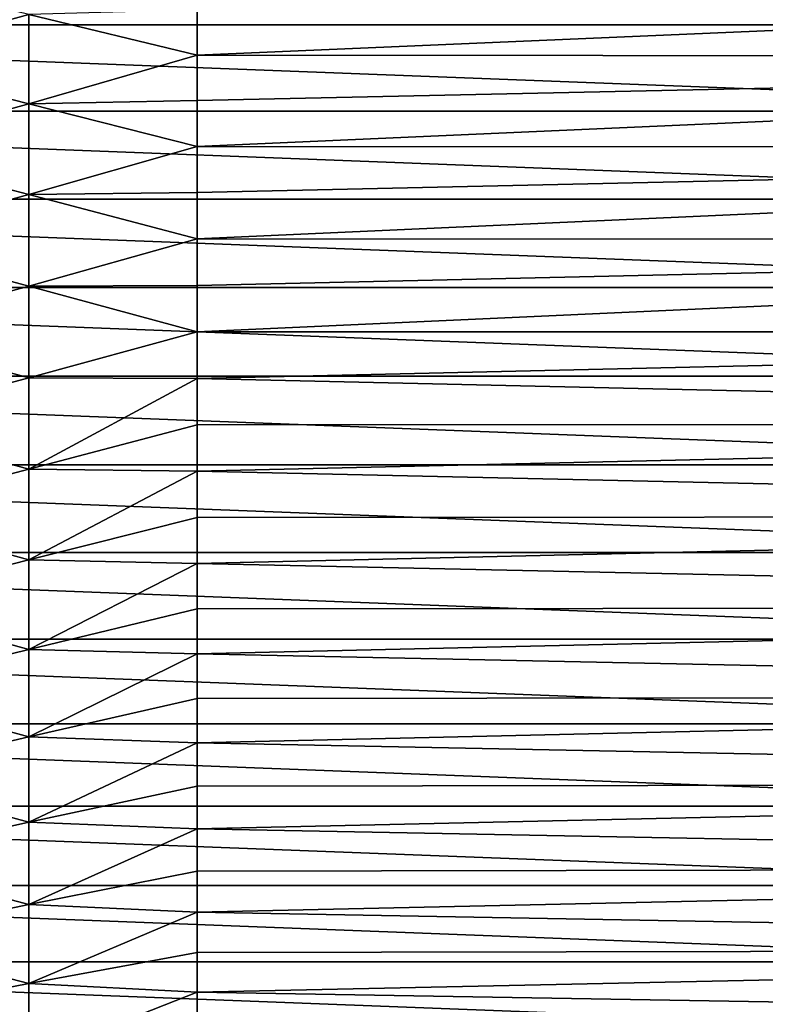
# Model space of a CAD drawing. Header units: metres. Extents: x -61 to 49, y -32 to 32.
# Tile 63 of 256: x -23 to -15, y -7 to 3. Entities that reach past the tile are written whole.
import ezdxf

# ---------------------------------------------------------------- set-up
doc = ezdxf.new("R2010")
doc.units = ezdxf.units.M
doc.layers.add('solid_K_27_40_10_000Y34', color=7, linetype='CONTINUOUS')

msp = doc.modelspace()

# ---------------------------------------------------------------- linework, layer by layer
at = {"layer": 'solid_K_27_40_10_000Y34'}
for points in [[(-32.571075, 3.179651, -32), (-32.293682, 4.056201, -32), (-9.428925, 3.179651, -32)], [(-32.293682, 4.056201, -32), (-9.70632, 4.056201, -32), (-9.428925, 3.179651, -32)], [(-24.491528, 3.715137, 11.805696), (-24.491528, 2.805396, 12.054313), (-22.742485, 3.286535, 12.028346)], [(0, 3.771448, 11.917473), (-21, 3.334421, 12.047059), (-21, 2.867344, 12.16669)], [(0, 2.848119, 12.171204), (0, 3.771448, 11.917473), (-21, 2.867344, 12.16669)], [(-24.491528, 2.805396, 12.054313), (-22.742485, 2.361246, 12.243649), (-22.742485, 3.286535, 12.028346)], [(-22.742485, 3.286535, 12.028346), (-21, 2.867344, 12.16669), (-21, 3.334421, 12.047059)], [(-22.742485, 3.286535, 12.028346), (-22.742485, 2.361246, 12.243649), (-21, 2.867344, 12.16669)], [(-32.780518, 2.284573, -32), (-32.571075, 3.179651, -32), (-9.219483, 2.284573, -32)], [(-32.571075, 3.179651, -32), (-9.428925, 3.179651, -32), (-9.219483, 2.284573, -32)], [(-22.742485, 2.361246, 12.243649), (-21, 2.396001, 12.268218), (-21, 2.867344, 12.16669)], [(0, 2.848119, 12.171204), (-21, 2.867344, 12.16669), (-21, 2.396001, 12.268218)], [(-24.491528, 2.805396, 12.054313), (-24.491528, 1.879365, 12.232934), (-22.742485, 2.361246, 12.243649)], [(0, 2.848119, 12.171204), (-21, 2.396001, 12.268218), (-21, 1.921092, 12.351494)], [(0, 1.90808, 12.353511), (0, 2.848119, 12.171204), (-21, 1.921092, 12.351494)], [(-24.491528, 1.879365, 12.232934), (-22.742485, 1.422251, 12.387882), (-22.742485, 2.361246, 12.243649)], [(-22.742485, 2.361246, 12.243649), (-21, 1.921092, 12.351494), (-21, 2.396001, 12.268218)], [(-22.742485, 2.361246, 12.243649), (-22.742485, 1.422251, 12.387882), (-21, 1.921092, 12.351494)], [(-32.920818, 1.376157, -32), (-32.780518, 2.284573, -32), (-9.079182, 1.376157, -32)], [(-32.780518, 2.284573, -32), (-9.219483, 2.284573, -32), (-9.079182, 1.376157, -32)], [(-24.491528, 1.879365, 12.232934), (-24.491528, 0.942421, 12.340524), (-22.742485, 1.422251, 12.387882)], [(-22.742485, 1.422251, 12.387882), (-21, 1.443326, 12.416393), (-21, 1.921092, 12.351494)], [(0, 1.90808, 12.353511), (-21, 1.921092, 12.351494), (-21, 1.443326, 12.416393)], [(0, 1.90808, 12.353511), (-21, 1.443326, 12.416393), (-21, 0.963412, 12.462818)], [(0, 0.956846, 12.463324), (0, 1.90808, 12.353511), (-21, 0.963412, 12.462818)], [(-22.742485, 1.422251, 12.387882), (-21, 0.963412, 12.462818), (-21, 1.443326, 12.416393)], [(-32.991177, 0.459628, -32), (-32.920818, 1.376157, -32), (-9.008822, 0.459628, -32)], [(-32.920818, 1.376157, -32), (-9.079182, 1.376157, -32), (-9.008822, 0.459628, -32)], [(-24.491528, 0.942421, 12.340524), (-22.742485, 0.475, 12.460209), (-22.742485, 1.422251, 12.387882)], [(-22.742485, 1.422251, 12.387882), (-22.742485, 0.475, 12.460209), (-21, 0.963412, 12.462818)], [(-24.491528, 0.942421, 12.340524), (-24.491528, 0.000005, 12.376457), (-22.742485, 0.475, 12.460209)], [(-22.742485, 0.475, 12.460209), (-21, 0.482065, 12.490701), (-21, 0.963412, 12.462818)], [(0, 0.956846, 12.463324), (-21, 0.963412, 12.462818), (-21, 0.482065, 12.490701)], [(0, 0.956846, 12.463324), (-21, 0, 12.5), (0, 0, 12.5)], [(0, 0.956846, 12.463324), (-21, 0.482065, 12.490701), (-21, 0, 12.5)], [(-32.991177, 0.459628, -32), (-9.008822, 0.459628, -32), (-9.008822, -0.459628, -32)], [(-32.991177, -0.459628, -32), (-32.991177, 0.459628, -32), (-9.008822, -0.459628, -32)], [(-24.491528, 0.000005, 12.376457), (-22.742485, -0.475008, 12.460208), (-22.742485, 0.475, 12.460209)], [(-22.742485, 0.475, 12.460209), (-21, 0, 12.5), (-21, 0.482065, 12.490701)], [(-22.742485, 0.475, 12.460209), (-22.742485, -0.475008, 12.460208), (-21, 0, 12.5)], [(-24.491528, 0.000005, 12.376457), (-24.491528, -0.942411, 12.340525), (-22.742485, -0.475008, 12.460208)], [(-22.742485, -0.475008, 12.460208), (-21, -0.482065, 12.490701), (-21, 0, 12.5)], [(-21, -0.482065, 12.490701), (0, -0.956846, 12.463324), (0, 0, 12.5)], [(-21, 0, 12.5), (-21, -0.482065, 12.490701), (0, 0, 12.5)], [(-32.991177, -0.459628, -32), (-9.008822, -0.459628, -32), (-9.079182, -1.376157, -32)], [(-32.920818, -1.376157, -32), (-32.991177, -0.459628, -32), (-9.079182, -1.376157, -32)], [(-24.491528, -0.942411, 12.340525), (-22.742485, -1.422259, 12.387881), (-22.742485, -0.475008, 12.460208)], [(-22.742485, -0.475008, 12.460208), (-22.742485, -1.422259, 12.387881), (-21, -0.482065, 12.490701)], [(-22.742485, -1.422259, 12.387881), (-21, -0.963412, 12.462818), (-21, -0.482065, 12.490701)], [(-21, -0.482065, 12.490701), (-21, -0.963412, 12.462818), (0, -0.956846, 12.463324)], [(-24.491528, -0.942411, 12.340525), (-24.491528, -1.879355, 12.232936), (-22.742485, -1.422259, 12.387881)], [(-22.742485, -1.422259, 12.387881), (-21, -1.443326, 12.416393), (-21, -0.963412, 12.462818)], [(-21, -1.443326, 12.416393), (0, -1.90808, 12.353511), (0, -0.956846, 12.463324)], [(-21, -0.963412, 12.462818), (-21, -1.443326, 12.416393), (0, -0.956846, 12.463324)], [(-32.920818, -1.376157, -32), (-9.079182, -1.376157, -32), (-9.219483, -2.284573, -32)], [(-32.780518, -2.284573, -32), (-32.920818, -1.376157, -32), (-9.219483, -2.284573, -32)], [(-24.491528, -1.879355, 12.232936), (-22.742485, -2.361254, 12.243648), (-22.742485, -1.422259, 12.387881)], [(-22.742485, -1.422259, 12.387881), (-22.742485, -2.361254, 12.243648), (-21, -1.443326, 12.416393)], [(-22.742485, -2.361254, 12.243648), (-21, -1.921092, 12.351494), (-21, -1.443326, 12.416393)], [(-21, -1.443326, 12.416393), (-21, -1.921092, 12.351494), (0, -1.90808, 12.353511)], [(-24.491528, -1.879355, 12.232936), (-24.491528, -2.805386, 12.054315), (-22.742485, -2.361254, 12.243648)], [(-22.742485, -2.361254, 12.243648), (-21, -2.396001, 12.268218), (-21, -1.921092, 12.351494)], [(-21, -2.396001, 12.268218), (0, -2.848119, 12.171204), (0, -1.90808, 12.353511)], [(-21, -1.921092, 12.351494), (-21, -2.396001, 12.268218), (0, -1.90808, 12.353511)], [(-32.780518, -2.284573, -32), (-9.219483, -2.284573, -32), (-9.428925, -3.179651, -32)], [(-32.571075, -3.179651, -32), (-32.780518, -2.284573, -32), (-9.428925, -3.179651, -32)], [(-24.491528, -2.805386, 12.054315), (-22.742485, -3.286543, 12.028344), (-22.742485, -2.361254, 12.243648)], [(-22.742485, -2.361254, 12.243648), (-22.742485, -3.286543, 12.028344), (-21, -2.396001, 12.268218)], [(-22.742485, -3.286543, 12.028344), (-21, -2.867344, 12.16669), (-21, -2.396001, 12.268218)], [(-21, -2.396001, 12.268218), (-21, -2.867344, 12.16669), (0, -2.848119, 12.171204)], [(-24.491528, -2.805386, 12.054315), (-24.491528, -3.715127, 11.805698), (-22.742485, -3.286543, 12.028344)], [(-21, -3.334421, 12.047059), (0, -3.771448, 11.917473), (0, -2.848119, 12.171204)], [(-21, -2.867344, 12.16669), (-21, -3.334421, 12.047059), (0, -2.848119, 12.171204)], [(-22.742485, -3.286543, 12.028344), (-21, -3.334421, 12.047059), (-21, -2.867344, 12.16669)], [(-32.571075, -3.179651, -32), (-9.428925, -3.179651, -32), (-9.70632, -4.056201, -32)], [(-32.293682, -4.056201, -32), (-32.571075, -3.179651, -32), (-9.70632, -4.056201, -32)], [(-24.491528, -3.715127, 11.805698), (-22.742485, -4.192755, 11.74322), (-22.742485, -3.286543, 12.028344)], [(-22.742485, -3.286543, 12.028344), (-22.742485, -4.192755, 11.74322), (-21, -3.334421, 12.047059)], [(-22.742485, -4.192755, 11.74322), (-21, -3.796538, 11.909505), (-21, -3.334421, 12.047059)], [(-21, -3.334421, 12.047059), (-21, -3.796538, 11.909505), (0, -3.771448, 11.917473)], [(-24.491528, -3.715127, 11.805698), (-24.491528, -4.603297, 11.488531), (-22.742485, -4.192755, 11.74322)], [(-21, -4.253005, 11.754231), (0, -4.672647, 11.593805), (0, -3.771448, 11.917473)], [(-21, -3.796538, 11.909505), (-21, -4.253005, 11.754231), (0, -3.771448, 11.917473)], [(-22.742485, -4.192755, 11.74322), (-21, -4.253005, 11.754231), (-21, -3.796538, 11.909505)], [(-32.293682, -4.056201, -32), (-9.70632, -4.056201, -32), (-10.05003, -4.908972, -32)], [(-31.94997, -4.908972, -32), (-32.293682, -4.056201, -32), (-10.05003, -4.908972, -32)], [(-24.491528, -4.603297, 11.488531), (-22.742485, -5.07463, 11.389933), (-22.742485, -4.192755, 11.74322)], [(-22.742485, -4.192755, 11.74322), (-22.742485, -5.07463, 11.389933), (-21, -4.253005, 11.754231)], [(-22.742485, -5.07463, 11.389933), (-21, -4.703145, 11.581469), (-21, -4.253005, 11.754231)], [(-21, -4.253005, 11.754231), (-21, -4.703145, 11.581469), (0, -4.672647, 11.593805)], [(-24.491528, -4.603297, 11.488531), (-24.491528, -5.464736, 11.104654), (-22.742485, -5.07463, 11.389933)], [(-21, -5.146288, 11.391476), (0, -5.546428, 11.202102), (0, -4.672647, 11.593805)], [(-21, -4.703145, 11.581469), (-21, -5.146288, 11.391476), (0, -4.672647, 11.593805)], [(-22.742485, -5.07463, 11.389933), (-21, -5.146288, 11.391476), (-21, -4.703145, 11.581469)], [(-31.94997, -4.908972, -32), (-10.05003, -4.908972, -32), (-10.457947, -5.732787, -32)], [(-31.542053, -5.732787, -32), (-31.94997, -4.908972, -32), (-10.457947, -5.732787, -32)], [(-24.491528, -5.464736, 11.104654), (-22.742485, -5.927048, 10.97053), (-22.742485, -5.07463, 11.389933)], [(-22.742485, -5.07463, 11.389933), (-22.742485, -5.927048, 10.97053), (-21, -5.146288, 11.391476)], [(-22.742485, -5.927048, 10.97053), (-21, -5.581773, 11.184534), (-21, -5.146288, 11.391476)], [(-21, -5.146288, 11.391476), (-21, -5.581773, 11.184534), (0, -5.546428, 11.202102)], [(-24.491528, -5.464736, 11.104654), (-24.491528, -6.294444, 10.656298), (-22.742485, -5.927048, 10.97053)], [(-22.742485, -5.927048, 10.97053), (-21, -6.008955, 10.960952), (-21, -5.581773, 11.184534)], [(-21, -6.008955, 10.960952), (0, -6.387662, 10.744659), (0, -5.546428, 11.202102)], [(-21, -5.581773, 11.184534), (-21, -6.008955, 10.960952), (0, -5.546428, 11.202102)], [(-31.542053, -5.732787, -32), (-10.457947, -5.732787, -32), (-10.927664, -6.522859, -32)], [(-31.072336, -6.522859, -32), (-31.542053, -5.732787, -32), (-10.927664, -6.522859, -32)], [(-24.491528, -6.294444, 10.656298), (-22.742485, -6.745062, 10.487448), (-22.742485, -5.927048, 10.97053)], [(-22.742485, -5.927048, 10.97053), (-22.742485, -6.745062, 10.487448), (-21, -6.008955, 10.960952)], [(-22.742485, -6.745062, 10.487448), (-21, -6.427195, 10.721062), (-21, -6.008955, 10.960952)], [(-21, -6.008955, 10.960952), (-21, -6.427195, 10.721062), (0, -6.387662, 10.744659)], [(-24.491528, -6.294444, 10.656298), (-24.491528, -7.087602, 10.146063), (-22.742485, -6.745062, 10.487448)], [(-21, -6.835874, 10.46522), (0, -7.191413, 10.224162), (0, -6.387662, 10.744659)], [(-21, -6.427195, 10.721062), (-21, -6.835874, 10.46522), (0, -6.387662, 10.744659)], [(-31.072336, -6.522859, -32), (-10.927664, -6.522859, -32), (-11.456452, -7.274637, -32)], [(-30.543547, -7.274637, -32), (-31.072336, -6.522859, -32), (-11.456452, -7.274637, -32)], [(-22.742485, -6.745062, 10.487448), (-21, -6.835874, 10.46522), (-21, -6.427195, 10.721062)], [(-24.491528, -7.087602, 10.146063), (-22.742485, -7.523923, 9.94349), (-22.742485, -6.745062, 10.487448)], [(-22.742485, -6.745062, 10.487448), (-22.742485, -7.523923, 9.94349), (-21, -6.835874, 10.46522)], [(-22.742485, -7.523923, 9.94349), (-21, -7.234381, 10.193809), (-21, -6.835874, 10.46522)], [(-21, -6.835874, 10.46522), (-21, -7.234381, 10.193809), (0, -7.191413, 10.224162)]]:
    msp.add_3dface(points, dxfattribs=at)

doc.saveas('drawing.dxf')
